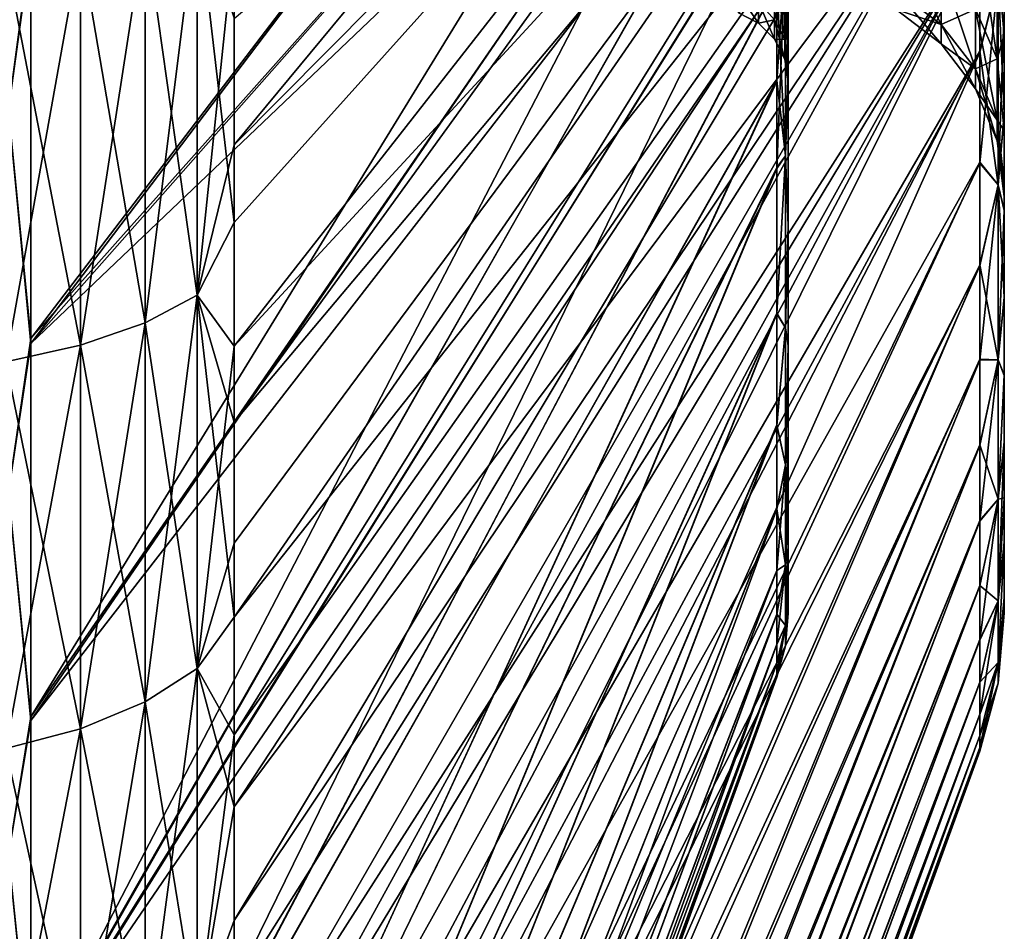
# Model space of a CAD drawing. Header units: metres. Extents: x -62 to 150, y -92 to 92.
# Tile 5 of 256: x -57.57 to -50.74, y -77.15 to -70.82. Entities that reach past the tile are written whole.
import ezdxf

# ---------------------------------------------------------------- set-up
doc = ezdxf.new("R2010")
doc.units = ezdxf.units.M
doc.layers.add('solid_500615', color=7, linetype='CONTINUOUS')

msp = doc.modelspace()

# ---------------------------------------------------------------- linework, layer by layer
at = {"layer": 'solid_500615'}
for points in [[(-52.239399, -71.167534, -17.096491), (-52.239399, -62.759098, -18.075802), (-52.239399, -60.928368, -18.38105)], [(-52.239399, -69.799408, -18.450588), (-52.239399, -71.167534, -17.096491), (-52.239399, -60.928368, -18.38105)], [(-52.239399, -71.167534, -17.096491), (-52.239399, -64.515465, -17.473429), (-52.239399, -62.759098, -18.075802)], [(-52.239399, -71.16082, 2.764746), (-52.239399, -64.514305, 3.134645), (-52.239399, -66.147446, 2.252012)], [(-52.239399, -71.16082, 2.764746), (-52.239399, -69.790581, 4.118959), (-52.239399, -64.514305, 3.134645)], [(-52.239399, -71.167534, -17.096491), (-52.239399, -66.148514, -16.590605), (-52.239399, -64.515465, -17.473429)], [(-56.086498, -71.689201, 20.597839), (-50.90826, -66.473015, 7.35363), (-50.90826, -65.443611, 7.769982)], [(-56.086498, -70.259521, 21.157246), (-56.086498, -71.689201, 20.597839), (-50.90826, -65.443611, 7.769982)], [(-52.239399, -72.248543, 1.387445), (-52.239399, -66.147446, 2.252012), (-52.239399, -67.612259, 1.113663)], [(-52.239399, -72.248543, 1.387445), (-52.239399, -71.16082, 2.764746), (-52.239399, -66.147446, 2.252012)], [(-52.239399, -72.253349, -15.719857), (-52.239399, -67.613213, -15.452077), (-52.239399, -66.148514, -16.590605)], [(-52.239399, -71.167534, -17.096491), (-52.239399, -72.253349, -15.719857), (-52.239399, -66.148514, -16.590605)], [(-57.496037, -73.069824, 19.404791), (-52.317799, -66.236282, 6.897427), (-52.317799, -67.206741, 6.425819)], [(-57.496037, -73.069824, 19.404791), (-57.496037, -70.316429, 20.589899), (-52.317799, -66.236282, 6.897427)], [(-57.496037, -73.034485, -33.761436), (-52.317799, -67.218704, -20.758762), (-52.317799, -66.248734, -21.231192)], [(-57.496037, -70.278793, -34.94315), (-57.496037, -73.034485, -33.761436), (-52.317799, -66.248734, -21.231192)], [(-56.086498, -73.616806, -34.044411), (-50.90826, -66.463341, -21.697229), (-50.90826, -67.461533, -21.21069)], [(-56.086498, -72.230408, -34.703037), (-56.086498, -70.812485, -35.290115), (-50.90826, -66.463341, -21.697229)], [(-56.086498, -73.616806, -34.044411), (-56.086498, -72.230408, -34.703037), (-50.90826, -66.463341, -21.697229)], [(-56.086498, -73.088608, 19.96629), (-50.90826, -67.470886, 6.866426), (-50.90826, -66.473015, 7.35363)], [(-56.086498, -71.689201, 20.597839), (-56.086498, -73.088608, 19.96629), (-50.90826, -66.473015, 7.35363)], [(-57.496037, -73.069824, 19.404791), (-52.317799, -67.206741, 6.425819), (-52.317799, -68.133545, 5.89248)], [(-57.496037, -75.662468, -32.303452), (-52.317799, -68.144859, -20.22472), (-52.317799, -67.218704, -20.758762)], [(-57.496037, -73.034485, -33.761436), (-57.496037, -75.662468, -32.303452), (-52.317799, -67.218704, -20.758762)], [(-50.739399, -67.259361, 2.448381), (-50.739399, -71.478546, 2.397535), (-50.739399, -72.146812, 1.533595)], [(-50.739399, -68.711288, 1.155368), (-50.739399, -67.259361, 2.448381), (-50.739399, -72.146812, 1.533595)], [(-50.739399, -67.259361, 2.448381), (-50.739399, -70.751389, 3.208012), (-50.739399, -71.478546, 2.397535)], [(-50.739399, -67.262871, -16.785023), (-50.739399, -71.472481, -16.744108), (-50.739399, -70.744888, -17.554035)], [(-50.739399, -67.262871, -16.785023), (-50.739399, -68.714409, -15.491388), (-50.739399, -71.472481, -16.744108)], [(-56.086498, -74.971031, -33.31422), (-50.90826, -67.461533, -21.21069), (-50.90826, -68.423599, -20.655502)], [(-56.086498, -74.971031, -33.31422), (-56.086498, -73.616806, -34.044411), (-50.90826, -67.461533, -21.21069)], [(-56.086498, -75.787254, 18.490307), (-50.90826, -68.432564, 6.310611), (-50.90826, -67.470886, 6.866426)], [(-56.086498, -74.456139, 19.263111), (-56.086498, -75.787254, 18.490307), (-50.90826, -67.470886, 6.866426)], [(-56.086498, -73.088608, 19.96629), (-56.086498, -74.456139, 19.263111), (-50.90826, -67.470886, 6.866426)], [(-52.239399, -73.083511, 0.047604), (-52.239399, -67.612259, 1.113663), (-52.239399, -68.869598, -0.24934)], [(-52.239399, -73.083511, 0.047604), (-52.239399, -72.248543, 1.387445), (-52.239399, -67.612259, 1.113663)], [(-52.239399, -73.086746, -14.381026), (-52.239399, -68.870392, -14.088937), (-52.239399, -67.613213, -15.452077)], [(-52.239399, -72.253349, -15.719857), (-52.239399, -73.086746, -14.381026), (-52.239399, -67.613213, -15.452077)], [(-57.496037, -75.687714, 17.948408), (-52.317799, -68.133545, 5.89248), (-52.317799, -69.008904, 5.304864)], [(-57.496037, -75.687714, 17.948408), (-57.496037, -73.069824, 19.404791), (-52.317799, -68.133545, 5.89248)], [(-57.496037, -78.127815, -30.587662), (-52.317799, -69.019371, -19.636593), (-52.317799, -68.144859, -20.22472)], [(-57.496037, -75.662468, -32.303452), (-57.496037, -78.127815, -30.587662), (-52.317799, -68.144859, -20.22472)], [(-56.086498, -76.288109, -32.514626), (-50.90826, -68.423599, -20.655502), (-50.90826, -69.344154, -20.034801)], [(-56.086498, -76.288109, -32.514626), (-56.086498, -74.971031, -33.31422), (-50.90826, -68.423599, -20.655502)], [(-56.086498, -77.076462, 17.651011), (-50.90826, -69.352676, 5.689316), (-50.90826, -68.432564, 6.310611)], [(-56.086498, -75.787254, 18.490307), (-56.086498, -77.076462, 17.651011), (-50.90826, -68.432564, 6.310611)], [(-57.652737, -71.448189, -34.808022), (-57.496037, -70.278793, -34.94315), (-57.652737, -68.684029, -35.797054)], [(-57.652737, -68.684029, 21.457764), (-57.496037, -70.316429, 20.589899), (-57.652737, -71.448189, 20.468731)], [(-50.739399, -68.711288, 1.155368), (-50.739399, -72.752129, 0.617684), (-50.739399, -73.292648, -0.345006)], [(-50.739399, -69.949829, -0.373337), (-50.739399, -68.711288, 1.155368), (-50.739399, -73.292648, -0.345006)], [(-50.739399, -68.711288, 1.155368), (-50.739399, -72.146812, 1.533595), (-50.739399, -72.752129, 0.617684)], [(-50.739399, -68.714409, -15.491388), (-50.739399, -72.14122, -15.880688), (-50.739399, -71.472481, -16.744108)], [(-50.739399, -68.714409, -15.491388), (-50.739399, -72.747093, -14.96523), (-50.739399, -72.14122, -15.880688)], [(-50.739399, -68.714409, -15.491388), (-50.739399, -69.952454, -13.962108), (-50.739399, -72.747093, -14.96523)], [(-52.239399, -73.707619, -1.220976), (-52.239399, -68.869598, -0.24934), (-52.239399, -69.886261, -1.800998)], [(-52.239399, -73.707619, -1.220976), (-52.239399, -73.083511, 0.047604), (-52.239399, -68.869598, -0.24934)], [(-52.239399, -73.709671, -13.113584), (-52.239399, -69.886841, -12.537229), (-52.239399, -68.870392, -14.088937)], [(-52.239399, -73.086746, -14.381026), (-52.239399, -73.709671, -13.113584), (-52.239399, -68.870392, -14.088937)], [(-57.496037, -78.145142, 16.234945), (-52.317799, -69.008904, 5.304864), (-52.317799, -69.825905, 4.67203)], [(-57.496037, -78.145142, 16.234945), (-57.496037, -75.687714, 17.948408), (-52.317799, -69.008904, 5.304864)], [(-57.496037, -78.127815, -30.587662), (-52.317799, -69.835396, -19.003441), (-52.317799, -69.019371, -19.636593)], [(-56.086498, -78.792816, -30.717482), (-50.90826, -69.344154, -20.034801), (-50.90826, -70.217621, -19.352654)], [(-56.086498, -77.560165, -31.650475), (-56.086498, -76.288109, -32.514626), (-50.90826, -69.344154, -20.034801)], [(-56.086498, -78.792816, -30.717482), (-56.086498, -77.560165, -31.650475), (-50.90826, -69.344154, -20.034801)], [(-56.086498, -78.328438, 16.741417), (-50.90826, -70.22567, 5.006604), (-50.90826, -69.352676, 5.689316)], [(-56.086498, -77.076462, 17.651011), (-56.086498, -78.328438, 16.741417), (-50.90826, -69.352676, 5.689316)], [(-57.496037, -78.145142, 16.234945), (-52.317799, -69.825905, 4.67203), (-52.317799, -70.569008, 4.013817)], [(-57.496037, -80.403732, -28.633778), (-52.317799, -70.577461, -18.345114), (-52.317799, -69.835396, -19.003441)], [(-57.496037, -78.127815, -30.587662), (-57.496037, -80.403732, -28.633778), (-52.317799, -69.835396, -19.003441)], [(-52.259151, -70.353355, 3.916091), (-52.239399, -69.790581, 4.118959), (-52.239399, -71.16082, 2.764746)], [(-52.259151, -70.353355, -18.255383), (-52.239399, -71.167534, -17.096491), (-52.239399, -69.799408, -18.450588)], [(-52.239399, -74.162811, -2.403885), (-52.239399, -69.886261, -1.800998), (-52.239399, -70.635223, -3.50184)], [(-52.239399, -74.162811, -2.403885), (-52.239399, -73.707619, -1.220976), (-52.239399, -69.886261, -1.800998)], [(-52.239399, -74.486061, -10.838059), (-52.239399, -70.635567, -10.836448), (-52.239399, -69.886841, -12.537229)], [(-52.239399, -74.164024, -11.931798), (-52.239399, -74.486061, -10.838059), (-52.239399, -69.886841, -12.537229)], [(-52.239399, -73.709671, -13.113584), (-52.239399, -74.164024, -11.931798), (-52.239399, -69.886841, -12.537229)], [(-50.790108, -70.392067, -1.874623), (-50.739399, -69.949829, -0.373337), (-50.739399, -70.924995, -2.085233)], [(-50.790108, -70.392067, -12.464668), (-50.739399, -70.926857, -12.250068), (-50.739399, -69.952454, -13.962108)], [(-50.739399, -69.949829, -0.373337), (-50.739399, -73.292648, -0.345006), (-50.739399, -73.755791, -1.334473)], [(-50.739399, -70.924995, -2.085233), (-50.739399, -69.949829, -0.373337), (-50.739399, -73.755791, -1.334473)], [(-50.739399, -69.952454, -13.962108), (-50.739399, -73.288254, -14.00287), (-50.739399, -72.747093, -14.96523)], [(-50.739399, -69.952454, -13.962108), (-50.739399, -73.752167, -13.013333), (-50.739399, -73.288254, -14.00287)], [(-50.739399, -69.952454, -13.962108), (-50.739399, -70.926857, -12.250068), (-50.739399, -73.752167, -13.013333)], [(-56.703892, -72.925797, 21.1339), (-56.343102, -72.734001, 20.713928), (-56.343102, -70.025841, 21.798115)], [(-56.703892, -70.176842, 22.234413), (-56.703892, -72.925797, 21.1339), (-56.343102, -70.025841, 21.798115)], [(-56.703892, -70.176842, -36.573704), (-56.343102, -70.025841, -36.137405), (-56.343102, -72.734001, -35.053223)], [(-56.343102, -70.025841, -36.137405), (-56.086498, -70.812485, -35.290115), (-56.086498, -72.230408, -34.703037)], [(-56.343102, -72.734001, -35.053223), (-56.343102, -70.025841, -36.137405), (-56.086498, -72.230408, -34.703037)], [(-56.343102, -70.025841, 21.798115), (-56.343102, -72.734001, 20.713928), (-56.086498, -70.259521, 21.157246)], [(-50.790108, -71.092445, -3.565491), (-50.939774, -70.74791, -3.677438), (-50.939774, -70.069283, -2.03909)], [(-50.790108, -70.392067, -1.874623), (-50.790108, -71.092445, -3.565491), (-50.939774, -70.069283, -2.03909)], [(-57.152866, -73.082199, 21.476372), (-56.703892, -72.925797, 21.1339), (-56.703892, -70.176842, 22.234413)], [(-57.152866, -70.29998, 22.590202), (-57.152866, -73.082199, 21.476372), (-56.703892, -70.176842, 22.234413)], [(-57.152866, -70.29998, -36.929493), (-56.703892, -70.176842, -36.573704), (-56.703892, -72.925797, -35.47319)], [(-56.703892, -72.925797, -35.47319), (-56.703892, -70.176842, -36.573704), (-56.343102, -72.734001, -35.053223)], [(-56.343102, -72.734001, 20.713928), (-56.086498, -71.689201, 20.597839), (-56.086498, -70.259521, 21.157246)], [(-56.086498, -79.966759, -29.730652), (-50.90826, -70.217621, -19.352654), (-50.90826, -71.04068, -18.612055)], [(-56.086498, -79.966759, -29.730652), (-56.086498, -78.792816, -30.717482), (-50.90826, -70.217621, -19.352654)], [(-56.086498, -80.642471, 14.774807), (-50.90826, -71.048233, 4.265471), (-50.90826, -70.22567, 5.006604)], [(-56.086498, -79.525391, 15.774412), (-56.086498, -80.642471, 14.774807), (-50.90826, -70.22567, 5.006604)], [(-56.086498, -78.328438, 16.741417), (-56.086498, -79.525391, 15.774412), (-50.90826, -70.22567, 5.006604)], [(-51.178185, -70.854591, -5.450448), (-51.489059, -70.618797, -5.487794), (-51.489059, -70.22496, -3.847355)], [(-51.178185, -70.452011, -3.773581), (-51.178185, -70.854591, -5.450448), (-51.489059, -70.22496, -3.847355)], [(-50.78194, -70.531143, -18.445745), (-50.90826, -71.04068, -18.612055), (-50.90826, -70.217621, -19.352654)], [(-50.78194, -70.531143, 4.106453), (-50.90826, -70.22567, 5.006604), (-50.90826, -71.048233, 4.265471)], [(-57.670368, -73.196358, 21.726351), (-57.152866, -73.082199, 21.476372), (-57.152866, -70.29998, 22.590202)], [(-57.670368, -70.38987, 22.849901), (-57.670368, -73.196358, 21.726351), (-57.152866, -70.29998, 22.590202)], [(-57.670368, -70.38987, -37.189194), (-57.152866, -70.29998, -36.929493), (-57.152866, -73.082199, -35.815662)], [(-57.652737, -71.448189, -34.808022), (-57.496037, -73.034485, -33.761436), (-57.496037, -70.278793, -34.94315)], [(-57.652737, -71.448189, 20.468731), (-57.496037, -70.316429, 20.589899), (-57.496037, -73.069824, 19.404791)], [(-57.152866, -73.082199, -35.815662), (-57.152866, -70.29998, -36.929493), (-56.703892, -72.925797, -35.47319)], [(-57.670368, -73.196358, -36.065643), (-57.670368, -70.38987, -37.189194), (-57.152866, -73.082199, -35.815662)], [(-52.259151, -70.353355, -18.255383), (-52.317799, -70.577461, -18.345114), (-52.317799, -71.250557, -17.667202)], [(-52.259151, -70.353355, -18.255383), (-52.317799, -71.250557, -17.667202), (-52.317799, -71.853615, -16.981148)], [(-52.259151, -71.766434, -16.742348), (-52.259151, -70.353355, -18.255383), (-52.317799, -71.853615, -16.981148)], [(-52.259151, -70.353355, 3.916091), (-52.259151, -71.766434, 2.403056), (-52.317799, -70.569008, 4.013817)], [(-52.259151, -70.353355, 3.916091), (-52.239399, -71.16082, 2.764746), (-52.259151, -71.766434, 2.403056)], [(-52.259151, -71.766434, -16.742348), (-52.239399, -71.167534, -17.096491), (-52.259151, -70.353355, -18.255383)], [(-50.790108, -71.092445, -10.773801), (-50.790108, -70.392067, -12.464668), (-50.939774, -70.74791, -10.661854)], [(-50.790108, -71.092445, -10.773801), (-50.739399, -70.926857, -12.250068), (-50.790108, -70.392067, -12.464668)], [(-50.790108, -70.392067, -1.874623), (-50.739399, -70.924995, -2.085233), (-50.790108, -71.092445, -3.565491)], [(-52.445377, -70.697662, -5.384521), (-52.334705, -70.821472, -5.455693), (-52.334705, -70.42012, -3.783943)], [(-52.445377, -70.697662, -8.954771), (-52.334705, -70.42012, -10.555348), (-52.334705, -70.821472, -8.883599)], [(-52.334705, -70.42012, -3.783943), (-52.334705, -70.821472, -5.455693), (-52.263725, -70.552872, -3.74081)], [(-52.334705, -70.42012, -10.555348), (-52.263725, -70.552872, -10.598481), (-52.263725, -70.959335, -8.905434)], [(-52.334705, -70.821472, -8.883599), (-52.334705, -70.42012, -10.555348), (-52.263725, -70.959335, -8.905434)], [(-51.178185, -70.854591, -8.888844), (-51.178185, -70.452011, -10.56571), (-51.489059, -70.618797, -8.851498)], [(-50.939774, -70.74791, -10.661854), (-51.178185, -70.452011, -10.56571), (-51.178185, -70.854591, -8.888844)], [(-50.939774, -71.161888, -5.401777), (-51.178185, -70.854591, -5.450448), (-51.178185, -70.452011, -3.773581)], [(-50.939774, -70.74791, -3.677438), (-50.939774, -71.161888, -5.401777), (-51.178185, -70.452011, -3.773581)], [(-50.78194, -71.968483, -16.906729), (-50.90826, -71.04068, -18.612055), (-50.78194, -70.531143, -18.445745)], [(-50.78194, -70.531143, 4.106453), (-50.90826, -71.048233, 4.265471), (-50.90826, -71.817963, 3.468076)], [(-50.78194, -70.531143, 4.106453), (-50.90826, -71.817963, 3.468076), (-50.78194, -71.968483, 2.567437)], [(-50.78194, -70.531143, -18.445745), (-50.739399, -70.744888, -17.554035), (-50.739399, -71.472481, -16.744108)], [(-50.78194, -71.968483, -16.906729), (-50.78194, -70.531143, -18.445745), (-50.739399, -71.472481, -16.744108)], [(-50.78194, -70.531143, 4.106453), (-50.78194, -71.968483, 2.567437), (-50.739399, -70.751389, 3.208012)], [(-57.496037, -80.417503, 14.281381), (-52.317799, -70.569008, 4.013817), (-52.317799, -71.243179, 3.335809)], [(-57.496037, -80.417503, 14.281381), (-57.496037, -78.145142, 16.234945), (-52.317799, -70.569008, 4.013817)], [(-57.496037, -80.403732, -28.633778), (-52.317799, -71.250557, -17.667202), (-52.317799, -70.577461, -18.345114)], [(-52.334705, -70.821472, -5.455693), (-52.263725, -70.959335, -5.433858), (-52.263725, -70.552872, -3.74081)], [(-52.259151, -71.766434, 2.403056), (-52.317799, -71.243179, 3.335809), (-52.317799, -70.569008, 4.013817)], [(-52.263725, -70.552872, -3.74081), (-52.239399, -71.094879, -5.308022), (-52.239399, -70.635223, -3.50184)], [(-52.263725, -70.552872, -3.74081), (-52.263725, -70.959335, -5.433858), (-52.239399, -71.094879, -5.308022)], [(-52.263725, -70.552872, -10.598481), (-52.239399, -70.635567, -10.836448), (-52.239399, -71.095024, -9.030444)], [(-52.263725, -70.959335, -8.905434), (-52.263725, -70.552872, -10.598481), (-52.239399, -71.095024, -9.030444)], [(-52.584892, -70.641823, -8.855145), (-52.445377, -70.845589, -7.169646), (-52.584892, -70.774475, -7.169646)], [(-52.584892, -70.641823, -8.855145), (-52.445377, -70.697662, -8.954771), (-52.445377, -70.845589, -7.169646)], [(-52.239399, -74.704803, -4.51039), (-52.239399, -70.635223, -3.50184), (-52.239399, -71.094879, -5.308022)], [(-52.239399, -74.485413, -3.498656), (-52.239399, -74.162811, -2.403885), (-52.239399, -70.635223, -3.50184)], [(-52.239399, -74.704803, -4.51039), (-52.239399, -74.485413, -3.498656), (-52.239399, -70.635223, -3.50184)], [(-52.239399, -74.705101, -9.827222), (-52.239399, -71.095024, -9.030444), (-52.239399, -70.635567, -10.836448)], [(-52.239399, -74.486061, -10.838059), (-52.239399, -74.705101, -9.827222), (-52.239399, -70.635567, -10.836448)], [(-51.178185, -70.854591, -8.888844), (-51.489059, -70.618797, -8.851498), (-51.489059, -70.75116, -7.169646)], [(-51.489059, -70.618797, -5.487794), (-51.178185, -70.989899, -7.169646), (-51.489059, -70.75116, -7.169646)], [(-51.178185, -70.854591, -5.450448), (-51.178185, -70.989899, -7.169646), (-51.489059, -70.618797, -5.487794)], [(-52.584892, -70.774475, -7.169646), (-52.445377, -70.845589, -7.169646), (-52.445377, -70.697662, -5.384521)], [(-52.445377, -70.697662, -8.954771), (-52.334705, -70.956367, -7.169646), (-52.445377, -70.845589, -7.169646)], [(-52.445377, -70.697662, -8.954771), (-52.334705, -70.821472, -8.883599), (-52.334705, -70.956367, -7.169646)], [(-52.445377, -70.697662, -5.384521), (-52.445377, -70.845589, -7.169646), (-52.334705, -70.821472, -5.455693)], [(-51.178185, -70.989899, -7.169646), (-51.178185, -70.854591, -8.888844), (-51.489059, -70.75116, -7.169646)], [(-50.939774, -71.161888, -8.937515), (-50.939774, -70.74791, -10.661854), (-51.178185, -70.854591, -8.888844)], [(-50.790108, -71.092445, -10.773801), (-50.939774, -70.74791, -10.661854), (-50.939774, -71.161888, -8.937515)], [(-50.790108, -71.519691, -5.345106), (-50.939774, -71.161888, -5.401777), (-50.939774, -70.74791, -3.677438)], [(-50.790108, -71.092445, -3.565491), (-50.790108, -71.519691, -5.345106), (-50.939774, -70.74791, -3.677438)], [(-50.78194, -71.968483, 2.567437), (-50.739399, -71.478546, 2.397535), (-50.739399, -70.751389, 3.208012)], [(-52.445377, -70.845589, -7.169646), (-52.334705, -70.956367, -7.169646), (-52.334705, -70.821472, -5.455693)], [(-52.334705, -70.821472, -8.883599), (-52.263725, -71.095947, -7.169646), (-52.334705, -70.956367, -7.169646)], [(-52.334705, -70.821472, -8.883599), (-52.263725, -70.959335, -8.905434), (-52.263725, -71.095947, -7.169646)], [(-52.334705, -70.821472, -5.455693), (-52.334705, -70.956367, -7.169646), (-52.263725, -70.959335, -5.433858)], [(-50.939774, -71.161888, -8.937515), (-51.178185, -70.854591, -8.888844), (-51.178185, -70.989899, -7.169646)], [(-51.178185, -70.854591, -5.450448), (-50.939774, -71.301018, -7.169646), (-51.178185, -70.989899, -7.169646)], [(-50.939774, -71.161888, -5.401777), (-50.939774, -71.301018, -7.169646), (-51.178185, -70.854591, -5.450448)], [(-50.790108, -71.092445, -3.565491), (-50.739399, -70.924995, -2.085233), (-50.739399, -71.590355, -3.87071)], [(-50.790108, -71.092445, -10.773801), (-50.739399, -71.591309, -10.465242), (-50.739399, -70.926857, -12.250068)], [(-50.739399, -70.924995, -2.085233), (-50.739399, -74.143303, -2.352794), (-50.739399, -74.450974, -3.365008)], [(-50.739399, -71.590355, -3.87071), (-50.739399, -70.924995, -2.085233), (-50.739399, -74.450974, -3.365008)], [(-50.739399, -70.924995, -2.085233), (-50.739399, -73.755791, -1.334473), (-50.739399, -74.143303, -2.352794)], [(-50.739399, -70.926857, -12.250068), (-50.739399, -74.140564, -11.994581), (-50.739399, -73.752167, -13.013333)], [(-50.739399, -70.926857, -12.250068), (-50.739399, -71.591309, -10.465242), (-50.739399, -74.140564, -11.994581)], [(-52.334705, -70.956367, -7.169646), (-52.263725, -71.095947, -7.169646), (-52.263725, -70.959335, -5.433858)], [(-52.263725, -70.959335, -8.905434), (-52.239399, -71.095024, -9.030444), (-52.239399, -71.25, -7.169646)], [(-52.263725, -70.959335, -8.905434), (-52.239399, -71.25, -7.169646), (-52.263725, -71.095947, -7.169646)], [(-52.263725, -70.959335, -5.433858), (-52.263725, -71.095947, -7.169646), (-52.239399, -71.094879, -5.308022)], [(-50.939774, -71.301018, -7.169646), (-50.939774, -71.161888, -8.937515), (-51.178185, -70.989899, -7.169646)], [(-56.086498, -81.053619, -28.71995), (-50.90826, -71.04068, -18.612055), (-50.90826, -71.810898, -17.815212)], [(-56.086498, -81.053619, -28.71995), (-56.086498, -79.966759, -29.730652), (-50.90826, -71.04068, -18.612055)], [(-56.086498, -82.651077, 12.694876), (-50.90826, -71.817963, 3.468076), (-50.90826, -71.048233, 4.265471)], [(-56.086498, -80.642471, 14.774807), (-56.086498, -82.651077, 12.694876), (-50.90826, -71.048233, 4.265471)], [(-50.78194, -71.968483, -16.906729), (-50.90826, -71.810898, -17.815212), (-50.90826, -71.04068, -18.612055)], [(-52.263725, -71.095947, -7.169646), (-52.239399, -71.25, -7.169646), (-52.239399, -71.094879, -5.308022)], [(-52.239399, -74.843842, -5.449533), (-52.239399, -71.094879, -5.308022), (-52.239399, -71.25, -7.169646)], [(-52.239399, -74.843842, -5.449533), (-52.239399, -74.704803, -4.51039), (-52.239399, -71.094879, -5.308022)], [(-52.239399, -74.942825, -7.169646), (-52.239399, -71.25, -7.169646), (-52.239399, -71.095024, -9.030444)], [(-52.239399, -74.919441, -8.008534), (-52.239399, -74.942825, -7.169646), (-52.239399, -71.095024, -9.030444)], [(-52.239399, -74.843956, -8.888804), (-52.239399, -74.919441, -8.008534), (-52.239399, -71.095024, -9.030444)], [(-52.239399, -74.705101, -9.827222), (-52.239399, -74.843956, -8.888804), (-52.239399, -71.095024, -9.030444)], [(-50.790108, -71.519691, -8.994186), (-50.790108, -71.092445, -10.773801), (-50.939774, -71.161888, -8.937515)], [(-50.790108, -71.519691, -8.994186), (-50.739399, -71.591309, -10.465242), (-50.790108, -71.092445, -10.773801)], [(-50.790108, -71.092445, -3.565491), (-50.739399, -71.590355, -3.87071), (-50.790108, -71.519691, -5.345106)], [(-52.259151, -71.766434, 2.403056), (-52.239399, -71.16082, 2.764746), (-52.239399, -72.248543, 1.387445)], [(-52.259151, -71.766434, -16.742348), (-52.239399, -72.253349, -15.719857), (-52.239399, -71.167534, -17.096491)], [(-50.790108, -71.519691, -8.994186), (-50.939774, -71.161888, -8.937515), (-50.939774, -71.301018, -7.169646)], [(-50.939774, -71.161888, -5.401777), (-50.790108, -71.663292, -7.169646), (-50.939774, -71.301018, -7.169646)], [(-50.790108, -71.519691, -5.345106), (-50.790108, -71.663292, -7.169646), (-50.939774, -71.161888, -5.401777)], [(-57.496037, -82.480606, 12.108411), (-52.317799, -71.243179, 3.335809), (-52.317799, -71.84726, 2.649528)], [(-57.496037, -82.480606, 12.108411), (-57.496037, -80.417503, 14.281381), (-52.317799, -71.243179, 3.335809)], [(-57.496037, -82.474602, -26.454699), (-52.317799, -71.853615, -16.981148), (-52.317799, -71.250557, -17.667202)], [(-57.496037, -80.403732, -28.633778), (-57.496037, -82.474602, -26.454699), (-52.317799, -71.250557, -17.667202)], [(-52.259151, -71.766434, 2.403056), (-52.317799, -71.84726, 2.649528), (-52.317799, -71.243179, 3.335809)], [(-52.239399, -74.919418, -6.330349), (-52.239399, -74.843842, -5.449533), (-52.239399, -71.25, -7.169646)], [(-52.239399, -74.942825, -7.169646), (-52.239399, -74.919418, -6.330349), (-52.239399, -71.25, -7.169646)], [(-50.790108, -71.663292, -7.169646), (-50.790108, -71.519691, -8.994186), (-50.939774, -71.301018, -7.169646)], [(-57.652737, -74.102097, -33.552818), (-57.496037, -73.034485, -33.761436), (-57.652737, -71.448189, -34.808022)], [(-57.652737, -71.448189, 20.468731), (-57.496037, -73.069824, 19.404791), (-57.652737, -74.102097, 19.213526)], [(-50.78194, -71.968483, -16.906729), (-50.739399, -71.472481, -16.744108), (-50.739399, -72.14122, -15.880688)], [(-50.78194, -71.968483, 2.567437), (-50.739399, -72.146812, 1.533595), (-50.739399, -71.478546, 2.397535)], [(-50.790108, -71.519691, -5.345106), (-50.739399, -71.948883, -5.605612), (-50.739399, -72.050003, -7.169646)], [(-50.790108, -71.519691, -5.345106), (-50.739399, -72.050003, -7.169646), (-50.790108, -71.663292, -7.169646)], [(-50.790108, -71.519691, -8.994186), (-50.739399, -71.949135, -8.731792), (-50.739399, -71.591309, -10.465242)], [(-50.790108, -71.663292, -7.169646), (-50.739399, -71.949135, -8.731792), (-50.790108, -71.519691, -8.994186)], [(-50.790108, -71.519691, -5.345106), (-50.739399, -71.590355, -3.87071), (-50.739399, -71.948883, -5.605612)], [(-50.739399, -71.590355, -3.87071), (-50.739399, -74.450974, -3.365008), (-50.739399, -74.833115, -5.349962)], [(-50.739399, -71.948883, -5.605612), (-50.739399, -71.590355, -3.87071), (-50.739399, -74.833115, -5.349962)], [(-50.739399, -71.591309, -10.465242), (-50.739399, -74.449066, -10.981442), (-50.739399, -74.140564, -11.994581)], [(-50.739399, -71.591309, -10.465242), (-50.739399, -74.832626, -8.993314), (-50.739399, -74.449066, -10.981442)], [(-50.739399, -71.591309, -10.465242), (-50.739399, -71.949135, -8.731792), (-50.739399, -74.832626, -8.993314)], [(-56.343102, -72.734001, 20.713928), (-56.086498, -73.088608, 19.96629), (-56.086498, -71.689201, 20.597839)], [(-50.790108, -71.663292, -7.169646), (-50.739399, -72.050003, -7.169646), (-50.739399, -71.949135, -8.731792)], [(-52.259151, -71.766434, -16.742348), (-52.317799, -71.853615, -16.981148), (-52.317799, -72.863693, -15.613531)], [(-52.259151, -72.96032, -15.050992), (-52.259151, -71.766434, -16.742348), (-52.317799, -72.863693, -15.613531)], [(-52.259151, -71.766434, 2.403056), (-52.317799, -72.859169, 1.281121), (-52.317799, -71.84726, 2.649528)], [(-52.259151, -71.766434, 2.403056), (-52.259151, -72.96032, 0.7117), (-52.317799, -72.859169, 1.281121)], [(-52.259151, -71.766434, 2.403056), (-52.239399, -72.248543, 1.387445), (-52.259151, -72.96032, 0.7117)], [(-52.259151, -72.96032, -15.050992), (-52.239399, -72.253349, -15.719857), (-52.259151, -71.766434, -16.742348)], [(-56.086498, -82.98774, -26.643587), (-50.90826, -71.810898, -17.815212), (-50.90826, -72.524033, -16.966282)], [(-56.086498, -82.98774, -26.643587), (-56.086498, -81.053619, -28.71995), (-50.90826, -71.810898, -17.815212)], [(-56.086498, -82.651077, 12.694876), (-50.90826, -72.530617, 2.61856), (-50.90826, -71.817963, 3.468076)], [(-50.78194, -71.968483, -16.906729), (-50.90826, -72.524033, -16.966282), (-50.90826, -71.810898, -17.815212)], [(-50.78194, -71.968483, 2.567437), (-50.90826, -71.817963, 3.468076), (-50.90826, -72.530617, 2.61856)], [(-57.496037, -84.312149, 9.740132), (-52.317799, -71.84726, 2.649528), (-52.317799, -72.859169, 1.281121)], [(-57.496037, -84.312149, 9.740132), (-57.496037, -82.480606, 12.108411), (-52.317799, -71.84726, 2.649528)], [(-57.496037, -84.311203, -24.080784), (-52.317799, -72.863693, -15.613531), (-52.317799, -71.853615, -16.981148)], [(-57.496037, -82.474602, -26.454699), (-57.496037, -84.311203, -24.080784), (-52.317799, -71.853615, -16.981148)], [(-50.78194, -73.182877, -15.186329), (-50.90826, -72.524033, -16.966282), (-50.78194, -71.968483, -16.906729)], [(-50.78194, -71.968483, 2.567437), (-50.90826, -72.530617, 2.61856), (-50.90826, -73.184769, 1.717828)], [(-50.78194, -71.968483, 2.567437), (-50.90826, -73.184769, 1.717828), (-50.78194, -73.182877, 0.847037)], [(-50.78194, -71.968483, -16.906729), (-50.739399, -72.14122, -15.880688), (-50.739399, -72.747093, -14.96523)], [(-50.78194, -73.182877, -15.186329), (-50.78194, -71.968483, -16.906729), (-50.739399, -72.747093, -14.96523)], [(-50.78194, -71.968483, 2.567437), (-50.78194, -73.182877, 0.847037), (-50.739399, -72.146812, 1.533595)], [(-50.739399, -71.948883, -5.605612), (-50.739399, -74.833115, -5.349962), (-50.739399, -74.942825, -7.169646)], [(-50.739399, -71.948883, -5.605612), (-50.739399, -74.942825, -7.169646), (-50.739399, -72.050003, -7.169646)], [(-50.739399, -71.949135, -8.731792), (-50.739399, -72.050003, -7.169646), (-50.739399, -74.832626, -8.993314)], [(-50.739399, -72.050003, -7.169646), (-50.739399, -74.942825, -7.169646), (-50.739399, -74.832626, -8.993314)], [(-50.78194, -73.182877, 0.847037), (-50.739399, -72.752129, 0.617684), (-50.739399, -72.146812, 1.533595)], [(-56.343102, -72.734001, -35.053223), (-56.086498, -72.230408, -34.703037), (-56.086498, -73.616806, -34.044411)], [(-52.259151, -72.96032, 0.7117), (-52.239399, -72.248543, 1.387445), (-52.239399, -73.083511, 0.047604)], [(-52.259151, -72.96032, -15.050992), (-52.239399, -73.086746, -14.381026), (-52.239399, -72.253349, -15.719857)], [(-56.086498, -84.612778, -24.54439), (-50.90826, -72.524033, -16.966282), (-50.90826, -73.178741, -16.066061)], [(-56.086498, -84.612778, -24.54439), (-56.086498, -82.98774, -26.643587), (-50.90826, -72.524033, -16.966282)], [(-56.086498, -84.343704, 10.580132), (-50.90826, -73.184769, 1.717828), (-50.90826, -72.530617, 2.61856)], [(-56.086498, -82.651077, 12.694876), (-56.086498, -84.343704, 10.580132), (-50.90826, -72.530617, 2.61856)], [(-50.78194, -73.182877, -15.186329), (-50.90826, -73.178741, -16.066061), (-50.90826, -72.524033, -16.966282)], [(-56.703892, -75.557693, 19.777063), (-56.343102, -75.326843, 19.377226), (-56.343102, -72.734001, 20.713928)], [(-56.703892, -72.925797, 21.1339), (-56.703892, -75.557693, 19.777063), (-56.343102, -72.734001, 20.713928)], [(-56.703892, -72.925797, -35.47319), (-56.343102, -72.734001, -35.053223), (-56.343102, -75.326843, -33.716518)], [(-56.343102, -72.734001, -35.053223), (-56.086498, -73.616806, -34.044411), (-56.086498, -74.971031, -33.31422)], [(-56.343102, -75.326843, -33.716518), (-56.343102, -72.734001, -35.053223), (-56.086498, -74.971031, -33.31422)], [(-56.343102, -72.734001, 20.713928), (-56.343102, -75.326843, 19.377226), (-56.086498, -73.088608, 19.96629)], [(-50.78194, -73.182877, -15.186329), (-50.739399, -72.747093, -14.96523), (-50.739399, -73.288254, -14.00287)], [(-50.78194, -73.182877, 0.847037), (-50.739399, -73.292648, -0.345006), (-50.739399, -72.752129, 0.617684)], [(-57.496037, -85.897484, 7.194948), (-52.317799, -72.859169, 1.281121), (-52.317799, -73.635773, -0.039473)], [(-57.496037, -85.897484, 7.194948), (-57.496037, -84.312149, 9.740132), (-52.317799, -72.859169, 1.281121)], [(-52.259151, -72.96032, 0.7117), (-52.317799, -73.635773, -0.039473), (-52.317799, -72.859169, 1.281121)], [(-57.496037, -85.898224, -21.532898), (-52.317799, -73.638817, -14.294006), (-52.317799, -72.863693, -15.613531)], [(-57.496037, -84.311203, -24.080784), (-57.496037, -85.898224, -21.532898), (-52.317799, -72.863693, -15.613531)], [(-57.152866, -75.745941, 20.103119), (-56.703892, -75.557693, 19.777063), (-56.703892, -72.925797, 21.1339)], [(-57.152866, -73.082199, 21.476372), (-57.152866, -75.745941, 20.103119), (-56.703892, -72.925797, 21.1339)], [(-57.152866, -73.082199, -35.815662), (-56.703892, -72.925797, -35.47319), (-56.703892, -75.557693, -34.116356)], [(-56.703892, -75.557693, -34.116356), (-56.703892, -72.925797, -35.47319), (-56.343102, -75.326843, -33.716518)], [(-52.259151, -72.96032, -15.050992), (-52.317799, -72.863693, -15.613531), (-52.317799, -73.638817, -14.294006)], [(-52.259151, -73.912781, -13.212821), (-52.259151, -72.96032, -15.050992), (-52.317799, -73.638817, -14.294006)], [(-52.259151, -72.96032, 0.7117), (-52.259151, -73.912781, -1.126471), (-52.317799, -73.635773, -0.039473)], [(-52.259151, -72.96032, 0.7117), (-52.239399, -73.083511, 0.047604), (-52.259151, -73.912781, -1.126471)], [(-52.259151, -73.912781, -13.212821), (-52.239399, -73.086746, -14.381026), (-52.259151, -72.96032, -15.050992)], [(-57.652737, -74.102097, -33.552818), (-57.496037, -75.662468, -32.303452), (-57.496037, -73.034485, -33.761436)], [(-57.670368, -75.883347, 20.341114), (-57.152866, -75.745941, 20.103119), (-57.152866, -73.082199, 21.476372)], [(-57.670368, -73.196358, 21.726351), (-57.670368, -75.883347, 20.341114), (-57.152866, -73.082199, 21.476372)], [(-57.670368, -73.196358, -36.065643), (-57.152866, -73.082199, -35.815662), (-57.152866, -75.745941, -34.44241)], [(-57.652737, -74.102097, 19.213526), (-57.496037, -73.069824, 19.404791), (-57.496037, -75.687714, 17.948408)], [(-57.152866, -75.745941, -34.44241), (-57.152866, -73.082199, -35.815662), (-56.703892, -75.557693, -34.116356)], [(-56.343102, -75.326843, 19.377226), (-56.086498, -74.456139, 19.263111), (-56.086498, -73.088608, 19.96629)], [(-52.259151, -73.912781, -1.126471), (-52.239399, -73.083511, 0.047604), (-52.239399, -73.707619, -1.220976)], [(-52.259151, -73.912781, -13.212821), (-52.239399, -73.709671, -13.113584), (-52.239399, -73.086746, -14.381026)], [(-57.670368, -75.883347, -34.680405), (-57.670368, -73.196358, -36.065643), (-57.152866, -75.745941, -34.44241)], [(-56.086498, -85.950043, -22.475389), (-50.90826, -73.178741, -16.066061), (-50.90826, -73.773224, -15.114685)], [(-56.086498, -85.950043, -22.475389), (-56.086498, -84.612778, -24.54439), (-50.90826, -73.178741, -16.066061)], [(-56.086498, -85.746223, 8.476516), (-50.90826, -73.778648, 0.765986), (-50.90826, -73.184769, 1.717828)], [(-56.086498, -84.343704, 10.580132), (-56.086498, -85.746223, 8.476516), (-50.90826, -73.184769, 1.717828)], [(-50.78194, -73.182877, -15.186329), (-50.90826, -73.773224, -15.114685), (-50.90826, -73.178741, -16.066061)], [(-50.78194, -74.151695, -13.316593), (-50.90826, -73.773224, -15.114685), (-50.78194, -73.182877, -15.186329)], [(-50.78194, -73.182877, 0.847037), (-50.90826, -73.184769, 1.717828), (-50.90826, -73.778648, 0.765986)], [(-50.78194, -73.182877, 0.847037), (-50.90826, -73.778648, 0.765986), (-50.90826, -74.302902, -0.223256)], [(-50.78194, -73.182877, 0.847037), (-50.90826, -74.302902, -0.223256), (-50.78194, -74.151695, -1.022699)], [(-50.78194, -74.151695, -13.316593), (-50.78194, -73.182877, -15.186329), (-50.739399, -73.288254, -14.00287)], [(-50.78194, -73.182877, 0.847037), (-50.78194, -74.151695, -1.022699), (-50.739399, -73.292648, -0.345006)], [(-50.78194, -74.151695, -13.316593), (-50.739399, -73.288254, -14.00287), (-50.739399, -73.752167, -13.013333)], [(-50.78194, -74.151695, -1.022699), (-50.739399, -73.755791, -1.334473), (-50.739399, -73.292648, -0.345006)], [(-57.496037, -87.220253, 4.495642), (-52.317799, -73.635773, -0.039473), (-52.317799, -74.218376, -1.286484)], [(-57.496037, -87.220253, 4.495642), (-57.496037, -85.897484, 7.194948), (-52.317799, -73.635773, -0.039473)], [(-57.496037, -87.22039, -18.834616), (-52.317799, -74.220306, -13.048141), (-52.317799, -73.638817, -14.294006)], [(-57.496037, -85.898224, -21.532898), (-57.496037, -87.22039, -18.834616), (-52.317799, -73.638817, -14.294006)], [(-52.259151, -73.912781, -1.126471), (-52.317799, -74.218376, -1.286484), (-52.317799, -73.635773, -0.039473)], [(-52.259151, -73.912781, -13.212821), (-52.317799, -73.638817, -14.294006), (-52.317799, -74.220306, -13.048141)], [(-52.259151, -73.912781, -1.126471), (-52.239399, -73.707619, -1.220976), (-52.239399, -74.162811, -2.403885)], [(-52.259151, -74.606079, -11.262077), (-52.239399, -74.164024, -11.931798), (-52.239399, -73.709671, -13.113584)], [(-52.259151, -74.606079, -11.262077), (-52.239399, -73.709671, -13.113584), (-52.259151, -73.912781, -13.212821)], [(-56.086498, -87.024734, -20.486338), (-50.90826, -73.773224, -15.114685), (-50.90826, -74.298218, -14.125679)], [(-56.086498, -87.024734, -20.486338), (-56.086498, -85.950043, -22.475389), (-50.90826, -73.773224, -15.114685)], [(-56.086498, -86.877884, 6.441002), (-50.90826, -74.302902, -0.223256), (-50.90826, -73.778648, 0.765986)], [(-56.086498, -85.746223, 8.476516), (-56.086498, -86.877884, 6.441002), (-50.90826, -73.778648, 0.765986)], [(-50.78194, -74.151695, -13.316593), (-50.90826, -74.298218, -14.125679), (-50.90826, -73.773224, -15.114685)], [(-50.78194, -74.151695, -13.316593), (-50.739399, -73.752167, -13.013333), (-50.739399, -74.140564, -11.994581)], [(-50.78194, -74.856888, -3.00694), (-50.739399, -74.143303, -2.352794), (-50.739399, -73.755791, -1.334473)], [(-50.78194, -74.151695, -1.022699), (-50.78194, -74.856888, -3.00694), (-50.739399, -73.755791, -1.334473)], [(-52.259151, -73.912781, -13.212821), (-52.317799, -74.220306, -13.048141), (-52.317799, -74.646835, -11.886003)], [(-52.259151, -74.606079, -11.262077), (-52.259151, -73.912781, -13.212821), (-52.317799, -74.646835, -11.886003)], [(-52.259151, -73.912781, -1.126471), (-52.259151, -74.606079, -3.077214), (-52.317799, -74.218376, -1.286484)], [(-52.259151, -73.912781, -1.126471), (-52.239399, -74.162811, -2.403885), (-52.259151, -74.606079, -3.077214)], [(-57.652737, -76.620193, -32.04353), (-57.496037, -75.662468, -32.303452), (-57.652737, -74.102097, -33.552818)], [(-57.652737, -74.102097, 19.213526), (-57.496037, -75.687714, 17.948408), (-57.652737, -76.620193, 17.704235)], [(-50.78194, -74.151695, -13.316593), (-50.90826, -74.750084, -13.107697), (-50.90826, -74.298218, -14.125679)], [(-50.78194, -74.856888, -11.332352), (-50.90826, -74.750084, -13.107697), (-50.78194, -74.151695, -13.316593)], [(-50.78194, -74.151695, -1.022699), (-50.90826, -74.302902, -0.223256), (-50.90826, -74.753891, -1.241072)], [(-50.78194, -74.151695, -1.022699), (-50.90826, -74.753891, -1.241072), (-50.90826, -75.129166, -2.277437)], [(-50.78194, -74.151695, -1.022699), (-50.90826, -75.129166, -2.277437), (-50.78194, -74.856888, -3.00694)], [(-50.78194, -74.856888, -11.332352), (-50.739399, -74.140564, -11.994581), (-50.739399, -74.449066, -10.981442)], [(-50.78194, -74.856888, -11.332352), (-50.78194, -74.151695, -13.316593), (-50.739399, -74.140564, -11.994581)], [(-50.78194, -74.856888, -3.00694), (-50.739399, -74.450974, -3.365008), (-50.739399, -74.143303, -2.352794)], [(-57.496037, -87.220253, 4.495642), (-52.317799, -74.218376, -1.286484), (-52.317799, -74.645691, -2.449733)], [(-57.496037, -88.26152, -16.018797), (-52.317799, -74.646835, -11.886003), (-52.317799, -74.220306, -13.048141)], [(-57.496037, -87.22039, -18.834616), (-57.496037, -88.26152, -16.018797), (-52.317799, -74.220306, -13.048141)], [(-52.259151, -74.606079, -3.077214), (-52.317799, -74.645691, -2.449733), (-52.317799, -74.218376, -1.286484)], [(-52.259151, -74.606079, -3.077214), (-52.239399, -74.162811, -2.403885), (-52.239399, -74.485413, -3.498656)], [(-52.259151, -74.606079, -11.262077), (-52.239399, -74.486061, -10.838059), (-52.239399, -74.164024, -11.931798)], [(-56.086498, -87.867737, -18.617777), (-50.90826, -74.298218, -14.125679), (-50.90826, -74.750084, -13.107697)], [(-56.086498, -87.867737, -18.617777), (-56.086498, -87.024734, -20.486338), (-50.90826, -74.298218, -14.125679)], [(-56.086498, -87.763565, 4.528852), (-50.90826, -74.753891, -1.241072), (-50.90826, -74.302902, -0.223256)], [(-56.086498, -86.877884, 6.441002), (-56.086498, -87.763565, 4.528852), (-50.90826, -74.302902, -0.223256)], [(-56.343102, -75.326843, 19.377226), (-56.086498, -75.787254, 18.490307), (-56.086498, -74.456139, 19.263111)], [(-52.259151, -74.606079, -3.077214), (-52.239399, -74.485413, -3.498656), (-52.239399, -74.704803, -4.51039)], [(-52.259151, -75.02729, -9.2351), (-52.239399, -74.705101, -9.827222), (-52.239399, -74.486061, -10.838059)], [(-52.259151, -75.02729, -9.2351), (-52.239399, -74.486061, -10.838059), (-52.259151, -74.606079, -11.262077)], [(-50.78194, -75.285332, -9.270567), (-50.739399, -74.449066, -10.981442), (-50.739399, -74.832626, -8.993314)], [(-50.78194, -75.285332, -9.270567), (-50.78194, -74.856888, -11.332352), (-50.739399, -74.449066, -10.981442)], [(-50.78194, -75.285332, -5.068725), (-50.739399, -74.833115, -5.349962), (-50.739399, -74.450974, -3.365008)], [(-50.78194, -74.856888, -3.00694), (-50.78194, -75.285332, -5.068725), (-50.739399, -74.450974, -3.365008)], [(-52.259151, -74.606079, -11.262077), (-52.317799, -74.646835, -11.886003), (-52.317799, -74.951012, -10.808463)], [(-52.259151, -74.606079, -11.262077), (-52.317799, -74.951012, -10.808463), (-52.317799, -75.159256, -9.809838)], [(-52.259151, -75.02729, -9.2351), (-52.259151, -74.606079, -11.262077), (-52.317799, -75.159256, -9.809838)], [(-52.259151, -74.606079, -3.077214), (-52.317799, -74.950394, -3.528288), (-52.317799, -74.645691, -2.449733)], [(-52.259151, -74.606079, -3.077214), (-52.259151, -75.02729, -5.104192), (-52.317799, -74.950394, -3.528288)], [(-52.259151, -74.606079, -3.077214), (-52.239399, -74.704803, -4.51039), (-52.259151, -75.02729, -5.104192)], [(-57.496037, -88.261497, 1.679576), (-52.317799, -74.645691, -2.449733), (-52.317799, -74.950394, -3.528288)], [(-57.496037, -88.261497, 1.679576), (-57.496037, -87.220253, 4.495642), (-52.317799, -74.645691, -2.449733)], [(-57.496037, -88.26152, -16.018797), (-52.317799, -74.951012, -10.808463), (-52.317799, -74.646835, -11.886003)], [(-52.259151, -75.02729, -5.104192), (-52.239399, -74.704803, -4.51039), (-52.239399, -74.843842, -5.449533)], [(-52.259151, -75.02729, -9.2351), (-52.239399, -74.843956, -8.888804), (-52.239399, -74.705101, -9.827222)], [(-56.086498, -88.529762, -16.850731), (-50.90826, -74.750084, -13.107697), (-50.90826, -75.126274, -12.070777)], [(-56.086498, -88.529762, -16.850731), (-56.086498, -87.867737, -18.617777), (-50.90826, -74.750084, -13.107697)], [(-56.086498, -88.457329, 2.722318), (-50.90826, -75.129166, -2.277437), (-50.90826, -74.753891, -1.241072)], [(-56.086498, -87.763565, 4.528852), (-56.086498, -88.457329, 2.722318), (-50.90826, -74.753891, -1.241072)], [(-50.78194, -74.856888, -11.332352), (-50.90826, -75.126274, -12.070777), (-50.90826, -74.750084, -13.107697)], [(-50.78194, -75.285332, -9.270567), (-50.739399, -74.832626, -8.993314), (-50.739399, -74.942825, -7.169646)], [(-50.78194, -75.429039, -7.169646), (-50.739399, -74.942825, -7.169646), (-50.739399, -74.833115, -5.349962)], [(-50.78194, -75.285332, -5.068725), (-50.78194, -75.429039, -7.169646), (-50.739399, -74.833115, -5.349962)], [(-52.259151, -75.02729, -5.104192), (-52.239399, -74.843842, -5.449533), (-52.239399, -74.919418, -6.330349)], [(-52.259151, -75.168571, -7.169646), (-52.239399, -74.919441, -8.008534), (-52.239399, -74.843956, -8.888804)], [(-52.259151, -75.168571, -7.169646), (-52.239399, -74.843956, -8.888804), (-52.259151, -75.02729, -9.2351)], [(-50.78194, -74.856888, -11.332352), (-50.90826, -75.422684, -11.038245), (-50.90826, -75.126274, -12.070777)], [(-50.78194, -75.285332, -9.270567), (-50.90826, -75.422684, -11.038245), (-50.78194, -74.856888, -11.332352)], [(-50.78194, -74.856888, -3.00694), (-50.90826, -75.129166, -2.277437), (-50.90826, -75.42466, -3.308909)], [(-50.78194, -74.856888, -3.00694), (-50.90826, -75.42466, -3.308909), (-50.90826, -75.645325, -4.332523)], [(-50.78194, -74.856888, -3.00694), (-50.90826, -75.645325, -4.332523), (-50.78194, -75.285332, -5.068725)], [(-57.496037, -89.010979, -1.221196), (-52.317799, -74.950394, -3.528288), (-52.317799, -75.158966, -4.52779)], [(-57.496037, -89.010979, -1.221196), (-57.496037, -88.261497, 1.679576), (-52.317799, -74.950394, -3.528288)], [(-57.496037, -89.010979, -13.118103), (-52.317799, -75.159256, -9.809838), (-52.317799, -74.951012, -10.808463)], [(-57.496037, -88.26152, -16.018797), (-57.496037, -89.010979, -13.118103), (-52.317799, -74.951012, -10.808463)], [(-56.343102, -75.326843, -33.716518), (-56.086498, -74.971031, -33.31422), (-56.086498, -76.288109, -32.514626)], [(-52.259151, -75.02729, -5.104192), (-52.317799, -75.158966, -4.52779), (-52.317799, -74.950394, -3.528288)], [(-52.259151, -75.02729, -5.104192), (-52.239399, -74.919418, -6.330349), (-52.239399, -74.942825, -7.169646)], [(-52.259151, -75.168571, -7.169646), (-52.239399, -74.942825, -7.169646), (-52.239399, -74.919441, -8.008534)], [(-52.259151, -75.02729, -5.104192), (-52.239399, -74.942825, -7.169646), (-52.259151, -75.168571, -7.169646)], [(-50.78194, -75.285332, -9.270567), (-50.739399, -74.942825, -7.169646), (-50.78194, -75.429039, -7.169646)], [(-52.259151, -75.02729, -9.2351), (-52.317799, -75.159256, -9.809838), (-52.317799, -75.292114, -8.87991)], [(-52.259151, -75.02729, -9.2351), (-52.317799, -75.292114, -8.87991), (-52.317799, -75.364761, -8.004993)], [(-52.259151, -75.02729, -9.2351), (-52.317799, -75.364761, -8.004993), (-52.317799, -75.387451, -7.169646)], [(-52.259151, -75.168571, -7.169646), (-52.259151, -75.02729, -9.2351), (-52.317799, -75.387451, -7.169646)], [(-52.259151, -75.02729, -5.104192), (-52.317799, -75.292007, -5.458429), (-52.317799, -75.158966, -4.52779)], [(-52.259151, -75.02729, -5.104192), (-52.259151, -75.168571, -7.169646), (-52.317799, -75.292007, -5.458429)], [(-57.496037, -89.010979, -1.221196), (-52.317799, -75.158966, -4.52779), (-52.317799, -75.292007, -5.458429)], [(-57.496037, -89.463242, -10.159382), (-52.317799, -75.292114, -8.87991), (-52.317799, -75.159256, -9.809838)], [(-57.496037, -89.010979, -13.118103), (-57.496037, -89.463242, -10.159382), (-52.317799, -75.159256, -9.809838)], [(-56.086498, -89.048531, -15.160468), (-50.90826, -75.126274, -12.070777), (-50.90826, -75.422684, -11.038245)], [(-56.086498, -89.048531, -15.160468), (-56.086498, -88.529762, -16.850731), (-50.90826, -75.126274, -12.070777)], [(-56.086498, -88.999649, 0.996815), (-50.90826, -75.42466, -3.308909), (-50.90826, -75.129166, -2.277437)], [(-56.086498, -88.457329, 2.722318), (-56.086498, -88.999649, 0.996815), (-50.90826, -75.129166, -2.277437)], [(-52.259151, -75.168571, -7.169646), (-52.317799, -75.387451, -7.169646), (-52.317799, -75.364738, -6.333884)], [(-52.259151, -75.168571, -7.169646), (-52.317799, -75.364738, -6.333884), (-52.317799, -75.292007, -5.458429)], [(-57.496037, -89.463242, -4.179913), (-52.317799, -75.292007, -5.458429), (-52.317799, -75.364738, -6.333884)], [(-57.496037, -89.463242, -4.179913), (-57.496037, -89.010979, -1.221196), (-52.317799, -75.292007, -5.458429)], [(-57.496037, -89.463242, -10.159382), (-52.317799, -75.364761, -8.004993), (-52.317799, -75.292114, -8.87991)], [(-50.78194, -75.285332, -5.068725), (-50.90826, -75.874855, -6.267235), (-50.90826, -75.900482, -7.169646)], [(-50.78194, -75.285332, -5.068725), (-50.90826, -75.900482, -7.169646), (-50.78194, -75.429039, -7.169646)], [(-50.78194, -75.285332, -9.270567), (-50.90826, -75.79216, -9.022489), (-50.90826, -75.64418, -10.013078)], [(-50.78194, -75.285332, -9.270567), (-50.78194, -75.429039, -7.169646), (-50.90826, -75.79216, -9.022489)], [(-50.78194, -75.285332, -9.270567), (-50.90826, -75.64418, -10.013078), (-50.90826, -75.422684, -11.038245)], [(-50.78194, -75.285332, -5.068725), (-50.90826, -75.645325, -4.332523), (-50.90826, -75.792686, -5.321262)], [(-50.78194, -75.285332, -5.068725), (-50.90826, -75.792686, -5.321262), (-50.90826, -75.874855, -6.267235)], [(-57.496037, -89.463242, -4.179913), (-52.317799, -75.364738, -6.333884), (-52.317799, -75.387451, -7.169646)], [(-57.496037, -89.61454, -7.169646), (-52.317799, -75.387451, -7.169646), (-52.317799, -75.364761, -8.004993)], [(-57.496037, -89.463242, -10.159382), (-57.496037, -89.61454, -7.169646), (-52.317799, -75.364761, -8.004993)], [(-57.496037, -89.463242, -4.179913), (-52.317799, -75.387451, -7.169646), (-57.496037, -89.61454, -7.169646)], [(-56.703892, -78.048691, 18.176193), (-56.343102, -77.780884, 17.800112), (-56.343102, -75.326843, 19.377226)], [(-56.703892, -75.557693, 19.777063), (-56.703892, -78.048691, 18.176193), (-56.343102, -75.326843, 19.377226)], [(-56.703892, -75.557693, -34.116356), (-56.343102, -75.326843, -33.716518), (-56.343102, -77.780884, -32.139404)], [(-56.343102, -77.780884, -32.139404), (-56.343102, -75.326843, -33.716518), (-56.086498, -76.288109, -32.514626)], [(-56.343102, -75.326843, 19.377226), (-56.343102, -77.780884, 17.800112), (-56.086498, -75.787254, 18.490307)], [(-56.086498, -89.445404, -13.544486), (-50.90826, -75.422684, -11.038245), (-50.90826, -75.64418, -10.013078)], [(-56.086498, -89.445404, -13.544486), (-56.086498, -89.048531, -15.160468), (-50.90826, -75.422684, -11.038245)], [(-56.086498, -89.414055, -0.651689), (-50.90826, -75.645325, -4.332523), (-50.90826, -75.42466, -3.308909)], [(-56.086498, -88.999649, 0.996815), (-56.086498, -89.414055, -0.651689), (-50.90826, -75.42466, -3.308909)], [(-50.78194, -75.429039, -7.169646), (-50.90826, -75.900482, -7.169646), (-50.90826, -75.874725, -8.074415)], [(-50.78194, -75.429039, -7.169646), (-50.90826, -75.874725, -8.074415), (-50.90826, -75.79216, -9.022489)], [(-57.152866, -78.267082, 18.482878), (-56.703892, -78.048691, 18.176193), (-56.703892, -75.557693, 19.777063)], [(-57.152866, -75.745941, 20.103119), (-57.152866, -78.267082, 18.482878), (-56.703892, -75.557693, 19.777063)], [(-57.152866, -75.745941, -34.44241), (-56.703892, -75.557693, -34.116356), (-56.703892, -78.048691, -32.515484)], [(-56.703892, -78.048691, -32.515484), (-56.703892, -75.557693, -34.116356), (-56.343102, -77.780884, -32.139404)], [(-57.652737, -76.620193, -32.04353), (-57.496037, -78.127815, -30.587662), (-57.496037, -75.662468, -32.303452)], [(-56.086498, -89.736046, -12.010929), (-50.90826, -75.64418, -10.013078), (-50.90826, -75.79216, -9.022489)], [(-56.086498, -89.736046, -12.010929), (-56.086498, -89.445404, -13.544486), (-50.90826, -75.64418, -10.013078)], [(-56.086498, -89.71772, -2.217109), (-50.90826, -75.792686, -5.321262), (-50.90826, -75.645325, -4.332523)], [(-56.086498, -89.414055, -0.651689), (-56.086498, -89.71772, -2.217109), (-50.90826, -75.645325, -4.332523)], [(-57.652737, -76.620193, 17.704235), (-57.496037, -75.687714, 17.948408), (-57.496037, -78.145142, 16.234945)], [(-57.670368, -78.426491, 18.706734), (-57.152866, -78.267082, 18.482878), (-57.152866, -75.745941, 20.103119)], [(-57.670368, -75.883347, 20.341114), (-57.670368, -78.426491, 18.706734), (-57.152866, -75.745941, 20.103119)], [(-57.670368, -75.883347, -34.680405), (-57.152866, -75.745941, -34.44241), (-57.152866, -78.267082, -32.82217)], [(-57.152866, -78.267082, -32.82217), (-57.152866, -75.745941, -34.44241), (-56.703892, -78.048691, -32.515484)], [(-56.343102, -77.780884, 17.800112), (-56.086498, -77.076462, 17.651011), (-56.086498, -75.787254, 18.490307)], [(-56.086498, -89.933502, -10.583735), (-50.90826, -75.79216, -9.022489), (-50.90826, -75.874725, -8.074415)], [(-56.086498, -89.933502, -10.583735), (-56.086498, -89.736046, -12.010929), (-50.90826, -75.79216, -9.022489)], [(-56.086498, -90.049416, -5.000968), (-50.90826, -75.874855, -6.267235), (-50.90826, -75.792686, -5.321262)], [(-56.086498, -89.924179, -3.674766), (-56.086498, -90.049416, -5.000968), (-50.90826, -75.792686, -5.321262)], [(-56.086498, -89.71772, -2.217109), (-56.086498, -89.924179, -3.674766), (-50.90826, -75.792686, -5.321262)], [(-57.670368, -78.426491, -33.046028), (-57.670368, -75.883347, -34.680405), (-57.152866, -78.267082, -32.82217)], [(-56.086498, -90.111877, -8.142056), (-50.90826, -75.874725, -8.074415), (-50.90826, -75.900482, -7.169646)], [(-56.086498, -90.053123, -9.286299), (-56.086498, -89.933502, -10.583735), (-50.90826, -75.874725, -8.074415)], [(-56.086498, -90.111877, -8.142056), (-56.086498, -90.053123, -9.286299), (-50.90826, -75.874725, -8.074415)], [(-50.90826, -75.874855, -6.267235), (-56.086498, -90.127571, -7.169646), (-50.90826, -75.900482, -7.169646)], [(-56.086498, -90.111053, -6.172157), (-56.086498, -90.127571, -7.169646), (-50.90826, -75.874855, -6.267235)], [(-56.086498, -90.049416, -5.000968), (-56.086498, -90.111053, -6.172157), (-50.90826, -75.874855, -6.267235)], [(-56.086498, -90.111877, -8.142056), (-50.90826, -75.900482, -7.169646), (-56.086498, -90.127571, -7.169646)], [(-56.343102, -77.780884, -32.139404), (-56.086498, -76.288109, -32.514626), (-56.086498, -77.560165, -31.650475)], [(-57.652737, -78.978233, -30.294689), (-57.496037, -78.127815, -30.587662), (-57.652737, -76.620193, -32.04353)], [(-57.652737, -76.620193, 17.704235), (-57.496037, -78.145142, 16.234945), (-57.652737, -78.978233, 15.955398)], [(-56.343102, -77.780884, 17.800112), (-56.086498, -78.328438, 16.741417), (-56.086498, -77.076462, 17.651011)]]:
    msp.add_3dface(points, dxfattribs=at)

doc.saveas('drawing.dxf')
